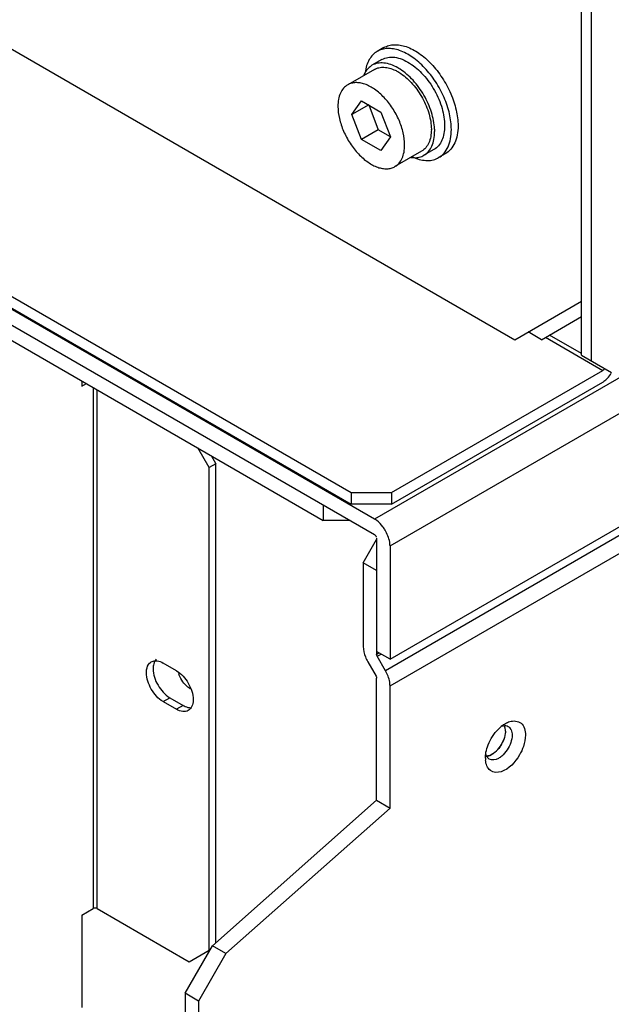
# Model space of a CAD drawing. Header units: millimetres. Extents: x 141 to 1096, y 454 to 1274.
# Tile 11 of 21: x 370 to 433, y 508 to 613. Entities that reach past the tile are written whole.
import ezdxf

# ---------------------------------------------------------------- set-up
doc = ezdxf.new("R2010")
doc.units = ezdxf.units.MM
doc.header["$LTSCALE"] = 112.320728
doc.layers.get('0').update_dxf_attribs({"linetype": 'CONTINUOUS'})

msp = doc.modelspace()

# ---------------------------------------------------------------- linework, layer by layer
at = {"color": 7, "linetype": 'Continuous'}
for p, q in [((1073.8, 944.39), (407.5, 559.7)), ((409.13, 556.88), (1075.43, 941.57)), ((409.13, 544.88), (1075.43, 929.57)), ((1074.95, 928.35), (408.65, 543.66)), ((409.13, 542.06), (1075.43, 926.75)), ((429.42, 577.09), (429.42, 742.03)), ((430.48, 576.48), (430.48, 741.41)), ((165.31, 700.91), (405.02, 562.52)), ((163.26, 699.07), (407.5, 558.07)), ((165.31, 699.69), (405.02, 561.29)), ((168.71, 694.3), (402.05, 559.58)), ((339.31, 626.66), (422.35, 578.72)), ((408.49, 609.67), (407.78, 609.26)), ((408.28, 608.39), (407.22, 607.78)), ((407.47, 607.35), (404.65, 605.71)), ((405.1, 602.56), (406.12, 604.01)), ((406.12, 604.01), (408.17, 602.83)), ((406.87, 603.58), (405.1, 602.56)), ((406.87, 603.58), (407.89, 600.95)), ((408.17, 602.83), (409.19, 600.2)), ((406.12, 599.93), (405.1, 602.56)), ((407.89, 600.95), (406.12, 599.93)), ((409.19, 600.2), (407.89, 600.95)), ((408.17, 598.75), (406.12, 599.93)), ((409.19, 600.2), (408.17, 598.75)), ((412.47, 598.69), (409.65, 597.05)), ((413.78, 598.86), (412.72, 598.25)), ((414.99, 598.41), (414.28, 598)), ((407.5, 559.7), (351.14, 592.24)), ((422.35, 578.72), (429.42, 582.81)), ((425.18, 578.72), (429.42, 581.17)), ((425.18, 578.72), (423.76, 579.54)), ((425.6, 578.97), (431.68, 575.46)), ((429.42, 577.26), (426.03, 579.21)), ((429.42, 577.09), (432.6, 575.25)), ((409.27, 562.52), (431.68, 575.46)), ((376.46, 574.36), (376.46, 573.78)), ((376.46, 573.78), (376.95, 574.07)), ((377.66, 573.66), (377.66, 518.47)), ((409.27, 561.29), (431.68, 574.23)), ((378.08, 518.47), (378.08, 573.42)), ((389.96, 565.17), (388.76, 567.25)), ((390.17, 566.44), (390.67, 565.58)), ((390.67, 565.58), (389.96, 565.17)), ((390.67, 514.82), (390.67, 565.58)), ((389.96, 514.06), (389.96, 565.17)), ((405.02, 562.52), (409.27, 562.52)), ((405.02, 562.52), (405.02, 561.29)), ((409.27, 562.52), (409.27, 561.29)), ((402.05, 561.21), (402.05, 559.58)), ((409.27, 561.29), (405.02, 561.29)), ((404.88, 559.58), (402.05, 559.58)), ((406.3, 555.09), (407.71, 557.54)), ((407.71, 557.7), (407.71, 545.39)), ((409.13, 556.88), (409.13, 544.88)), ((407.71, 554.27), (406.3, 555.09)), ((406.3, 555.09), (406.3, 546.21)), ((409.13, 544.88), (407.71, 545.7)), ((407.98, 545.54), (407.71, 545.39)), ((386.5, 543.66), (385.08, 544.47)), ((406.77, 544.6), (407.65, 543.09)), ((407.77, 545.18), (408.19, 545.42)), ((408.65, 543.66), (407.77, 545.18)), ((407.71, 529.93), (407.71, 542.88)), ((409.13, 529.11), (409.13, 542.06)), ((385.08, 540.39), (385.79, 540.8)), ((385.08, 540.39), (386.5, 539.57)), ((385.79, 540.8), (387.2, 539.98)), ((387.2, 539.98), (386.5, 539.57)), ((390.32, 514.51), (407.71, 529.93)), ((407.71, 529.93), (409.13, 529.11)), ((409.13, 529.11), (391.73, 513.69)), ((376.46, 517.77), (377.66, 518.47)), ((378.08, 518.47), (387.84, 512.83)), ((376.46, 517.77), (376.46, 507.97)), ((387.42, 509.49), (390.32, 514.51)), ((391.73, 513.69), (390.32, 514.51)), ((387.84, 512.83), (389.96, 514.06)), ((391.73, 513.69), (388.83, 508.67)), ((388.83, 508.67), (387.42, 509.49)), ((387.42, 509.49), (387.42, 455.52)), ((388.83, 508.67), (388.83, 454.7))]:
    msp.add_line(p, q, dxfattribs=at)
for centre, radius, start, end in [((407.25, 602.8), 5.44, 57.2131, 60.0784), ((408.79, 600.97), 4.72, 0.0004, 0.3731), ((408.5, 600.77), 5.37, 0.0108, 2.8191), ((413.63, 602.71), 5.09, 244.9773, 247.3743), ((431.39, 575.87), 0.506, 330.8202, 338.0569), ((405.25, 556.53), 3.92, 31.0362, 37.3667), ((410.16, 546.56), 3.91, 201.5262, 210.0341), ((388.72, 543.18), 1.61, 239.9828, 242.809), ((423.24, 534.93), 3.66, 128.1866, 130.2307), ((421.11, 537.02), 0.933, 23.721, 28.6544), ((417.98, 537.57), 3.42, 329.9851, 336.0616), ((421.83, 534.39), 2.59, 179.9603, 184.5475), ((420.2, 535.03), 0.937, 203.3936, 208.6476)]:
    msp.add_arc(centre, radius, start, end, dxfattribs=at)
for points, knots in [([(407.78, 609.26), (407.61, 609.16), (407.28, 608.9), (406.9, 608.38), (406.62, 607.74), (406.52, 607.27), (406.49, 607.02)], [0, 0, 0, 0, 0.225948, 0.462819, 0.719155, 1, 1, 1, 1]), ([(415.63, 600.97), (415.63, 601.53), (415.48, 602.7), (414.9, 604.41), (414, 606.07), (412.87, 607.52), (411.58, 608.66), (410.42, 609.29), (409.51, 609.54), (408.88, 609.58), (408.3, 609.5), (407.94, 609.35), (407.78, 609.26)], [0, 0, 0, 0, 0.12868, 0.270273, 0.41743, 0.561778, 0.695447, 0.812712, 0.864676, 0.91251, 0.95714, 1, 1, 1, 1]), ([(408.49, 609.67), (408.65, 609.76), (409.01, 609.9), (409.59, 609.99), (410.21, 609.94), (411.12, 609.7), (412.29, 609.07), (413.57, 607.93), (414.71, 606.47), (415.6, 604.82), (416.18, 603.11), (416.34, 601.94), (416.34, 601.38)], [0, 0, 0, 0, 0.042861, 0.087491, 0.135326, 0.18729, 0.304554, 0.438225, 0.58257, 0.729726, 0.871319, 1, 1, 1, 1]), ([(409.97, 607.51), (409.72, 607.65), (409.25, 607.88), (408.51, 608.05), (407.82, 608.03), (407.4, 607.88), (407.22, 607.78)], [0, 0, 0, 0, 0.28967, 0.54887, 0.782102, 1, 1, 1, 1]), ([(408.28, 608.39), (408.48, 608.5), (408.92, 608.66), (409.66, 608.66), (410.45, 608.44), (410.96, 608.17), (411.21, 608.01)], [0, 0, 0, 0, 0.215282, 0.447447, 0.707661, 1, 1, 1, 1]), ([(406.5, 607.03), (406.48, 607.01), (406.43, 606.91), (406.38, 606.82), (406.35, 606.74)], [0, 0, 0, 0, 0.245548, 1, 1, 1, 1]), ([(407.22, 607.78), (407.08, 607.69), (406.8, 607.47), (406.59, 607.19), (406.5, 607.03)], [0, 0, 0, 0, 0.48809, 1, 1, 1, 1]), ([(407.47, 607.35), (407.62, 607.43), (407.96, 607.56), (408.51, 607.6), (409.1, 607.5), (409.49, 607.34), (409.69, 607.25)], [0, 0, 0, 0, 0.222286, 0.457442, 0.715029, 1, 1, 1, 1]), ([(409.69, 607.25), (409.74, 607.23), (409.94, 607.12), (410.13, 607.01), (410.27, 606.91)], [0, 0, 0, 0, 0.24232, 1, 1, 1, 1]), ([(413.86, 601.03), (413.83, 601.63), (413.57, 602.88), (412.78, 604.64), (411.66, 606.2), (410.7, 607.04), (410.2, 607.37)], [0, 0, 0, 0, 0.239032, 0.500021, 0.761005, 1, 1, 1, 1]), ([(411.21, 608.01), (411.74, 607.68), (412.74, 606.79), (413.91, 605.15), (414.7, 603.3), (414.92, 602), (414.92, 601.38)], [0, 0, 0, 0, 0.239985, 0.502796, 0.764093, 1, 1, 1, 1]), ([(410.68, 599.34), (410.68, 599.77), (410.56, 600.67), (410.12, 601.99), (409.43, 603.26), (408.55, 604.38), (407.57, 605.25), (406.67, 605.74), (405.97, 605.93), (405.49, 605.96), (405.04, 605.9), (404.77, 605.78), (404.65, 605.71)], [0, 0, 0, 0, 0.128682, 0.270273, 0.41743, 0.561778, 0.695448, 0.812712, 0.864677, 0.91251, 0.95714, 1, 1, 1, 1]), ([(410.27, 606.91), (410.74, 606.6), (411.61, 605.79), (412.62, 604.33), (413.31, 602.7), (413.51, 601.55), (413.51, 601.01)], [0, 0, 0, 0, 0.242029, 0.504595, 0.764682, 1, 1, 1, 1]), ([(404.65, 605.71), (404.48, 605.62), (404.17, 605.36), (403.84, 604.82), (403.65, 604.16), (403.61, 603.68), (403.61, 603.42)], [0, 0, 0, 0, 0.217771, 0.450951, 0.710188, 1, 1, 1, 1]), ([(403.61, 603.42), (403.61, 603), (403.73, 602.1), (404.18, 600.78), (404.86, 599.51), (405.74, 598.39), (406.73, 597.51), (407.62, 597.02), (408.32, 596.84), (408.8, 596.8), (409.25, 596.87), (409.52, 596.98), (409.65, 597.05)], [0, 0, 0, 0, 0.128682, 0.270273, 0.41743, 0.561778, 0.695448, 0.812712, 0.864677, 0.91251, 0.95714, 1, 1, 1, 1]), ([(413.51, 600.97), (413.51, 600.72), (413.47, 600.24), (413.28, 599.58), (412.95, 599.04), (412.64, 598.78), (412.47, 598.69)], [0, 0, 0, 0, 0.289809, 0.549047, 0.782228, 1, 1, 1, 1]), ([(412.72, 598.25), (412.91, 598.36), (413.24, 598.64), (413.61, 599.23), (413.82, 599.96), (413.86, 600.49), (413.86, 600.77)], [0, 0, 0, 0, 0.217772, 0.450953, 0.710191, 1, 1, 1, 1]), ([(414.92, 601.38), (414.92, 601.1), (414.88, 600.57), (414.67, 599.85), (414.31, 599.25), (413.97, 598.97), (413.78, 598.86)], [0, 0, 0, 0, 0.289809, 0.549047, 0.782228, 1, 1, 1, 1]), ([(414.28, 598), (414.5, 598.12), (414.9, 598.46), (415.33, 599.16), (415.58, 600.02), (415.63, 600.65), (415.63, 600.97)], [0, 0, 0, 0, 0.217772, 0.450952, 0.710192, 1, 1, 1, 1]), ([(416.34, 601.38), (416.34, 601.05), (416.29, 600.43), (416.03, 599.57), (415.61, 598.87), (415.21, 598.53), (414.99, 598.41)], [0, 0, 0, 0, 0.289806, 0.549045, 0.782225, 1, 1, 1, 1]), ([(409.65, 597.05), (409.81, 597.15), (410.12, 597.41), (410.45, 597.94), (410.64, 598.61), (410.68, 599.09), (410.68, 599.34)], [0, 0, 0, 0, 0.217771, 0.450951, 0.710188, 1, 1, 1, 1]), ([(411.34, 598.02), (411.37, 598.02), (411.48, 598), (411.6, 598), (411.68, 598)], [0, 0, 0, 0, 0.255003, 1, 1, 1, 1]), ([(411.67, 598.01), (411.9, 597.91), (412.37, 597.76), (413.06, 597.67), (413.72, 597.74), (414.11, 597.9), (414.28, 598)], [0, 0, 0, 0, 0.281285, 0.537747, 0.774435, 1, 1, 1, 1]), ([(411.68, 598), (411.87, 597.99), (412.23, 598.03), (412.57, 598.16), (412.72, 598.25)], [0, 0, 0, 0, 0.512538, 1, 1, 1, 1]), ([(431.68, 574.23), (431.72, 574.26), (431.89, 574.37), (432.05, 574.5), (432.15, 574.61)], [0, 0, 0, 0, 0.23498, 1, 1, 1, 1]), ([(408.37, 558.91), (408.18, 559.15), (407.91, 559.44), (407.58, 559.66), (407.5, 559.7)], [0, 0, 0, 0, 0.768911, 1, 1, 1, 1]), ([(409.13, 556.88), (409.13, 557.02), (409.07, 557.6), (408.84, 558.16), (408.61, 558.55)], [0, 0, 0, 0, 0.228661, 1, 1, 1, 1]), ([(383.32, 543.45), (383.32, 543.55), (383.34, 543.91), (383.47, 544.28), (383.65, 544.46)], [0, 0, 0, 0, 0.286031, 1, 1, 1, 1]), ([(384.15, 544.54), (384.13, 544.49), (384.05, 544.27), (384.02, 544.04), (384.02, 543.86)], [0, 0, 0, 0, 0.230907, 1, 1, 1, 1]), ([(384.25, 544.71), (384.32, 544.71), (384.61, 544.7), (384.89, 544.58), (385.08, 544.47)], [0, 0, 0, 0, 0.225874, 1, 1, 1, 1]), ([(385.08, 540.39), (384.56, 540.69), (383.73, 541.65), (383.32, 542.85), (383.32, 543.45)], [0, 0, 0, 0, 0.499999, 1, 1, 1, 1]), ([(384.02, 543.86), (384.02, 543.25), (384.44, 542.06), (385.27, 541.1), (385.79, 540.8)], [0, 0, 0, 0, 0.500001, 1, 1, 1, 1]), ([(386.5, 543.66), (387.02, 543.35), (387.85, 542.4), (388.27, 541.2), (388.27, 540.59)], [0, 0, 0, 0, 0.499999, 1, 1, 1, 1]), ([(409.13, 542.06), (409.13, 542.19), (409.08, 542.75), (408.87, 543.29), (408.65, 543.66)], [0, 0, 0, 0, 0.229116, 1, 1, 1, 1]), ([(387.91, 541.78), (387.78, 541.85), (387.25, 542.26), (386.89, 542.86), (386.74, 543.35)], [0, 0, 0, 0, 0.23069, 1, 1, 1, 1]), ([(388.27, 540.59), (388.27, 540.51), (388.25, 540.23), (388.17, 539.93), (388.06, 539.76)], [0, 0, 0, 0, 0.277069, 1, 1, 1, 1]), ([(387.75, 539.45), (387.58, 539.35), (387.12, 539.28), (386.7, 539.45), (386.5, 539.57)], [0, 0, 0, 0, 0.449168, 1, 1, 1, 1]), ([(387.2, 539.98), (387.27, 539.94), (387.53, 539.81), (387.82, 539.73), (388.03, 539.74)], [0, 0, 0, 0, 0.277068, 1, 1, 1, 1]), ([(421.82, 538.27), (422.2, 538.39), (423.26, 538.3), (423.48, 537.29), (423.48, 536.84)], [0, 0, 0, 0, 0.472195, 1, 1, 1, 1]), ([(419.45, 535.59), (419.66, 536.21), (420.11, 536.98), (420.72, 537.59), (420.88, 537.72)], [0, 0, 0, 0, 0.759178, 1, 1, 1, 1]), ([(421.36, 537.25), (421.36, 537.16), (421.33, 536.79), (421.22, 536.44), (421.11, 536.18)], [0, 0, 0, 0, 0.230508, 1, 1, 1, 1]), ([(421.26, 537.85), (421.29, 537.85), (421.34, 537.85), (421.39, 537.84), (421.42, 537.84)], [0, 0, 0, 0, 0.507295, 1, 1, 1, 1]), ([(420.55, 535.3), (420.51, 535.26), (420.35, 535.09), (420.18, 534.95), (420.04, 534.85)], [0, 0, 0, 0, 0.262036, 1, 1, 1, 1]), ([(423.26, 535.64), (423.16, 535.32), (422.65, 534.23), (421.74, 533.22), (420.9, 532.96)], [0, 0, 0, 0, 0.27193, 1, 1, 1, 1]), ([(420.9, 532.96), (420.53, 532.84), (419.58, 532.88), (419.28, 533.78), (419.25, 534.18)], [0, 0, 0, 0, 0.483275, 1, 1, 1, 1]), ([(419.26, 534.61), (419.34, 534.6), (419.71, 534.63), (420.04, 534.83), (420.25, 535.02)], [0, 0, 0, 0, 0.215743, 1, 1, 1, 1]), ([(419.34, 534.66), (419.33, 534.68), (419.31, 534.73), (419.29, 534.78), (419.29, 534.81)], [0, 0, 0, 0, 0.491468, 1, 1, 1, 1]), ([(419.86, 534.75), (419.81, 534.73), (419.63, 534.65), (419.44, 534.6), (419.29, 534.6)], [0, 0, 0, 0, 0.273746, 1, 1, 1, 1]), ([(420.97, 534.61), (420.86, 534.52), (420.49, 534.25), (419.93, 534.13), (419.65, 534.29)], [0, 0, 0, 0, 0.308946, 1, 1, 1, 1])]:
    msp.add_open_spline(points, degree=3, knots=knots, dxfattribs=at)
for points in [[(431.84, 575.62), (431.8, 575.56), (431.75, 575.5), (431.68, 575.46)], [(432.15, 574.61), (432.32, 574.78), (432.46, 574.98), (432.58, 575.18)], [(407.5, 558.07), (407.59, 558.01), (407.73, 557.86), (407.65, 557.79)], [(406.3, 546.21), (406.3, 545.84), (406.39, 545.47), (406.52, 545.13)], [(383.65, 544.46), (383.71, 544.51), (383.77, 544.56), (383.83, 544.6)], [(383.83, 544.6), (383.96, 544.67), (384.11, 544.71), (384.25, 544.71)], [(384.23, 544.7), (384.2, 544.65), (384.17, 544.6), (384.15, 544.54)], [(384.36, 544.87), (384.31, 544.81), (384.27, 544.76), (384.23, 544.7)], [(407.77, 545.18), (407.74, 545.24), (407.71, 545.32), (407.71, 545.39)], [(407.65, 543.09), (407.69, 543.02), (407.71, 542.95), (407.71, 542.88)], [(388.06, 539.76), (387.98, 539.63), (387.87, 539.52), (387.75, 539.45)], [(421.36, 538.06), (421.51, 538.15), (421.66, 538.22), (421.82, 538.27)], [(420.97, 537.8), (421.06, 537.83), (421.16, 537.84), (421.26, 537.85)], [(420.98, 537.81), (421.1, 537.9), (421.23, 537.99), (421.36, 538.06)], [(421.21, 537.89), (421.25, 537.82), (421.29, 537.73), (421.31, 537.64)], [(421.36, 537.25), (421.36, 537.43), (421.33, 537.63), (421.26, 537.8)], [(421.42, 537.84), (421.5, 537.82), (421.58, 537.8), (421.65, 537.75)], [(421.65, 537.75), (421.77, 537.69), (421.86, 537.58), (421.93, 537.47)], [(421.96, 537.39), (422.04, 537.22), (422.07, 537.03), (422.07, 536.84)], [(420.25, 535.02), (420.69, 535.38), (421.03, 535.9), (421.21, 536.44)], [(422.07, 536.84), (422.07, 536.57), (422.01, 536.3), (421.93, 536.05)], [(423.48, 536.84), (423.48, 536.43), (423.39, 536.02), (423.26, 535.64)], [(419.27, 534.82), (419.3, 535.08), (419.37, 535.34), (419.45, 535.59)], [(420.94, 535.85), (420.83, 535.66), (420.7, 535.47), (420.55, 535.3)], [(421.93, 536.05), (421.74, 535.5), (421.41, 534.98), (420.97, 534.61)], [(419.24, 534.39), (419.24, 534.53), (419.25, 534.68), (419.27, 534.82)], [(419.65, 534.29), (419.54, 534.36), (419.44, 534.46), (419.38, 534.58)], [(420.04, 534.85), (419.98, 534.82), (419.92, 534.78), (419.86, 534.75)], [(378.08, 518.47), (377.96, 518.54), (377.78, 518.54), (377.66, 518.47)]]:
    msp.add_open_spline(points, degree=3, dxfattribs=at)

doc.saveas('drawing.dxf')
